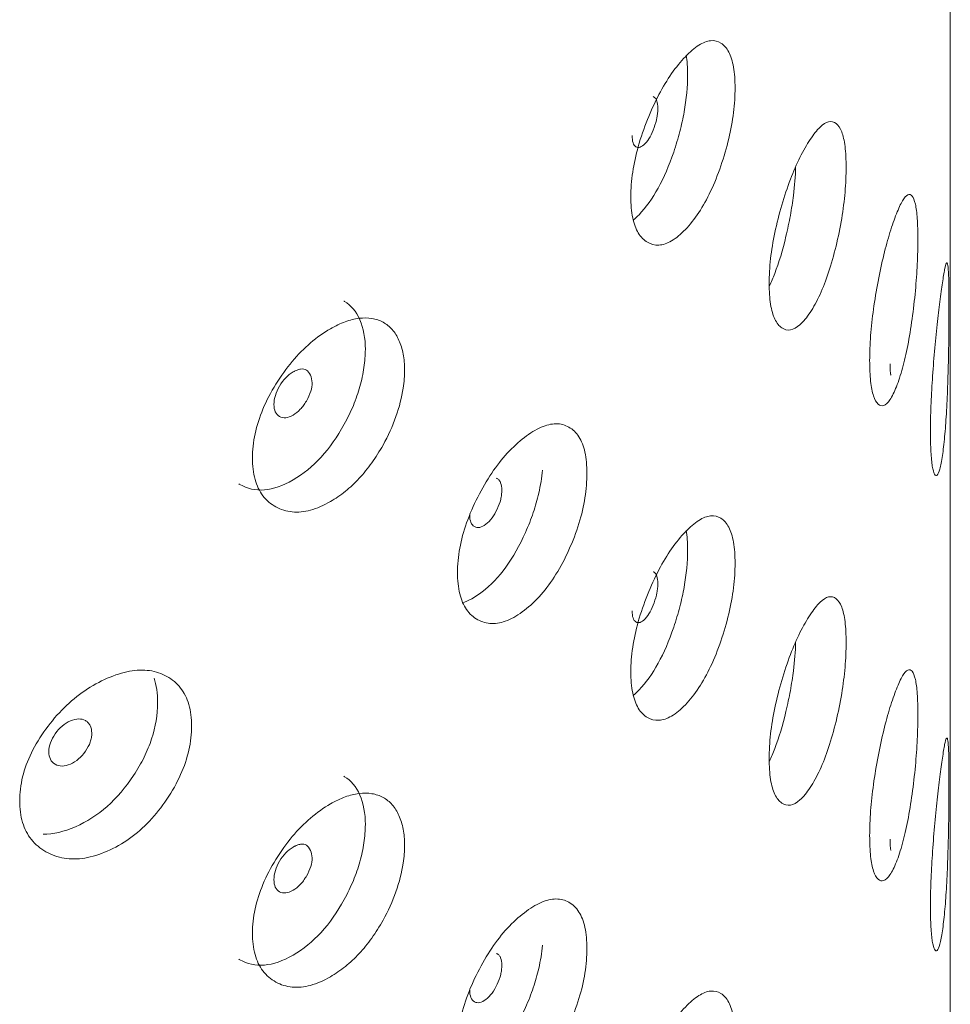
# Model space of a CAD drawing. Header units: millimetres. Extents: x 4 to 1188, y 1 to 840.
# Tile 195 of 256: x 989.68 to 994.7, y 184.85 to 190.17. Entities that reach past the tile are written whole.
import ezdxf

# ---------------------------------------------------------------- set-up
doc = ezdxf.new("R2010")
doc.units = ezdxf.units.MM
doc.layers.add('1', color=7, linetype='Continuous')

msp = doc.modelspace()

# ---------------------------------------------------------------- linework, layer by layer
at = {"layer": '1', "color": 154, "linetype": 'Continuous', "lineweight": 13}
msp.add_line((994.7035, 84.5701), (994.7035, 198.903), dxfattribs=at)
for points, knots in [([(992.9784, 189.2117), (992.9785, 189.2533), (992.9847, 189.3409), (993.0161, 189.485), (993.0661, 189.6287), (993.1277, 189.7645), (993.1987, 189.8819), (993.273, 189.9721), (993.3455, 190.0351), (993.4116, 190.0606), (993.4666, 190.0463), (993.5097, 189.9996), (993.5361, 189.9156), (993.5438, 189.8016), (993.5361, 189.6691), (993.5097, 189.5233), (993.4666, 189.3773), (993.4117, 189.2393), (993.3455, 189.1203), (993.273, 189.0296), (993.1987, 188.9672), (993.1277, 188.9433), (993.0661, 188.9597), (993.016, 189.0086), (992.9845, 189.0942), (992.9784, 189.1702), (992.9784, 189.2117)], [0, 0, 0, 0, 0.042089, 0.082711, 0.124995, 0.166981, 0.207667, 0.249993, 0.292228, 0.332914, 0.374992, 0.417271, 0.457893, 0.500005, 0.542022, 0.582644, 0.625021, 0.667005, 0.707691, 0.750017, 0.792251, 0.832937, 0.875017, 0.917377, 0.957984, 1, 1, 1, 1]), ([(993.2778, 189.9752), (993.2823, 189.9448), (993.2846, 189.9099), (993.2846, 189.8062), (993.2785, 189.739), (993.2599, 189.6344), (993.2522, 189.599), (993.2381, 189.5449), (993.233, 189.5267), (993.222, 189.49), (993.216, 189.4712), (993.1848, 189.3795), (993.1569, 189.3145), (993.0947, 189.2016), (993.0604, 189.1535), (993.0121, 189.1032), (993.0017, 189.0933), (992.9914, 189.0845)], [0, 0, 0, 0, 0.12367, 0.12367, 0.328336, 0.328336, 0.430669, 0.430669, 0.481836, 0.481836, 0.533002, 0.533002, 0.737669, 0.737669, 0.942335, 0.942335, 1, 1, 1, 1]), ([(992.9853, 189.5421), (992.9852, 189.526), (992.9869, 189.5129), (992.9938, 189.4926), (992.9989, 189.4854), (993.0128, 189.4768), (993.0204, 189.4761), (993.0369, 189.4819), (993.0457, 189.4883), (993.0746, 189.5188), (993.0907, 189.5475), (993.1107, 189.6034), (993.1157, 189.6214), (993.1207, 189.6473), (993.1219, 189.6558), (993.1236, 189.6725), (993.124, 189.6805), (993.1239, 189.7048), (993.1223, 189.718), (993.1173, 189.7332), (993.1153, 189.7375), (993.1103, 189.7446), (993.1075, 189.7474), (993.1024, 189.7506), (993.1006, 189.7514), (993.0987, 189.752)], [0, 0, 0, 0, 0.097456, 0.097456, 0.194913, 0.194913, 0.292369, 0.292369, 0.389826, 0.389826, 0.584738, 0.584738, 0.682195, 0.682195, 0.730923, 0.730923, 0.779651, 0.779651, 0.877107, 0.877107, 0.925836, 0.925836, 0.974564, 0.974564, 1, 1, 1, 1]), ([(993.7252, 188.7435), (993.7252, 188.7851), (993.73, 188.8731), (993.7541, 189.0195), (993.7921, 189.1667), (993.8387, 189.3069), (993.8919, 189.4293), (993.9471, 189.5247), (994.0004, 189.5928), (994.0484, 189.6229), (994.0879, 189.6125), (994.1186, 189.5688), (994.1372, 189.4866), (994.1427, 189.373), (994.1373, 189.2401), (994.1186, 189.0924), (994.0879, 188.9434), (994.0484, 188.8016), (994.0004, 188.678), (993.9471, 188.5822), (993.892, 188.5146), (993.8387, 188.4856), (993.7921, 188.4977), (993.7539, 188.543), (993.7299, 188.6264), (993.7252, 188.7019), (993.7252, 188.7435)], [0, 0, 0, 0, 0.042089, 0.082711, 0.124995, 0.166981, 0.207667, 0.249993, 0.292228, 0.332914, 0.374992, 0.417271, 0.457893, 0.500005, 0.542022, 0.582644, 0.625021, 0.667005, 0.707691, 0.750017, 0.792251, 0.832937, 0.875017, 0.917377, 0.957984, 1, 1, 1, 1]), ([(993.8684, 189.3718), (993.8668, 189.3222), (993.8627, 189.2709), (993.8518, 189.1827), (993.8463, 189.1467), (993.8363, 189.0916), (993.8327, 189.0731), (993.8248, 189.0356), (993.8205, 189.0164), (993.7982, 188.9225), (993.7781, 188.8556), (993.7464, 188.7732), (993.7368, 188.7509), (993.7268, 188.7298)], [0, 0, 0, 0, 0.237876, 0.237876, 0.396355, 0.396355, 0.475594, 0.475594, 0.554834, 0.554834, 0.871791, 0.871791, 1, 1, 1, 1]), ([(994.268, 188.3274), (994.268, 188.369), (994.2713, 188.4573), (994.2874, 188.6053), (994.3128, 188.7551), (994.3435, 188.8984), (994.3779, 189.0244), (994.4129, 189.1234), (994.4459, 189.195), (994.4749, 189.2282), (994.4981, 189.2203), (994.5158, 189.1786), (994.5264, 189.0976), (994.5294, 188.9844), (994.5264, 188.8511), (994.5158, 188.7022), (994.4981, 188.5513), (994.4749, 188.4069), (994.4459, 188.2802), (994.4129, 188.1809), (994.3779, 188.1096), (994.3435, 188.0772), (994.3128, 188.0861), (994.2873, 188.1289), (994.2711, 188.2106), (994.268, 188.2858), (994.268, 188.3274)], [0, 0, 0, 0, 0.042089, 0.082711, 0.124995, 0.166981, 0.207667, 0.249993, 0.292228, 0.332914, 0.374992, 0.417271, 0.457893, 0.500005, 0.542022, 0.582644, 0.625021, 0.667005, 0.707691, 0.750017, 0.792251, 0.832937, 0.875017, 0.917377, 0.957984, 1, 1, 1, 1]), ([(994.5962, 187.9465), (994.5962, 187.9881), (994.5978, 188.0766), (994.6059, 188.2256), (994.6181, 188.3769), (994.6322, 188.522), (994.6472, 188.65), (994.6613, 188.751), (994.6733, 188.8244), (994.6827, 188.8592), (994.6893, 188.8525), (994.6936, 188.8116), (994.6959, 188.7311), (994.6965, 188.6181), (994.6959, 188.4847), (994.6936, 188.3353), (994.6893, 188.1834), (994.6827, 188.0379), (994.6733, 187.9096), (994.6613, 187.8085), (994.6472, 187.7352), (994.6322, 187.7008), (994.6181, 187.7079), (994.6058, 187.7491), (994.5978, 187.8298), (994.5962, 187.9049), (994.5962, 187.9465)], [0, 0, 0, 0, 0.042089, 0.082711, 0.124995, 0.166981, 0.207667, 0.249993, 0.292228, 0.332914, 0.374992, 0.417271, 0.457893, 0.500005, 0.542022, 0.582644, 0.625021, 0.667005, 0.707691, 0.750017, 0.792251, 0.832937, 0.875017, 0.917377, 0.957984, 1, 1, 1, 1]), ([(991.4283, 188.6476), (991.4294, 188.647), (991.4306, 188.6464), (991.4674, 188.6253), (991.495, 188.5924), (991.5349, 188.501), (991.5448, 188.4476), (991.5446, 188.3559), (991.542, 188.3231), (991.5319, 188.2548), (991.5246, 188.2207), (991.5056, 188.1526), (991.4939, 188.1185), (991.4729, 188.0676), (991.4653, 188.0506), (991.449, 188.0167), (991.4404, 187.9999), (991.3559, 187.8462), (991.2642, 187.7456), (991.0443, 187.6185), (990.9479, 187.6106), (990.8649, 187.6586), (990.8628, 187.6598), (990.8608, 187.6611)], [0, 0, 0, 0, 0.00399, 0.00399, 0.127698, 0.127698, 0.251407, 0.251407, 0.313262, 0.313262, 0.375116, 0.375116, 0.43697, 0.43697, 0.467898, 0.467898, 0.498825, 0.498825, 0.746242, 0.746242, 0.99366, 0.99366, 1, 1, 1, 1]), ([(990.935, 187.8008), (990.935, 187.8424), (990.9438, 187.9287), (990.988, 188.0667), (991.0587, 188.2006), (991.1464, 188.3243), (991.2484, 188.4276), (991.3471, 188.4966), (991.4359, 188.5394), (991.5119, 188.5582), (991.5813, 188.5568), (991.6424, 188.5369), (991.6921, 188.4968), (991.7284, 188.4381), (991.7517, 188.3645), (991.7593, 188.2769), (991.7498, 188.1636), (991.7154, 188.0237), (991.6515, 187.8848), (991.5814, 187.7732), (991.5126, 187.6882), (991.4367, 187.6174), (991.3476, 187.5566), (991.2485, 187.5129), (991.1464, 187.5031), (991.0585, 187.5317), (990.9877, 187.5904), (990.9435, 187.6821), (990.9349, 187.7593), (990.935, 187.8008)], [0, 0, 0, 0, 0.04209, 0.082712, 0.124997, 0.166981, 0.207664, 0.249983, 0.281442, 0.312299, 0.343755, 0.375258, 0.406094, 0.437521, 0.468961, 0.499781, 0.531292, 0.577933, 0.624865, 0.656636, 0.687256, 0.717963, 0.749981, 0.79226, 0.832968, 0.875046, 0.917396, 0.957994, 1, 1, 1, 1]), ([(991.0511, 188.0898), (991.051, 188.0738), (991.0535, 188.0603), (991.0635, 188.0386), (991.071, 188.0304), (991.1015, 188.0132), (991.126, 188.0157), (991.1683, 188.0401), (991.1813, 188.0506), (991.1993, 188.0696), (991.205, 188.0765), (991.2132, 188.0877), (991.2159, 188.0916), (991.2198, 188.0976), (991.2211, 188.0996), (991.2236, 188.1038), (991.2248, 188.1058), (991.2473, 188.145), (991.2576, 188.1781), (991.2568, 188.2217), (991.2538, 188.2352), (991.2423, 188.2605), (991.235, 188.2696), (991.2173, 188.2806), (991.2069, 188.2825), (991.1889, 188.28), (991.1825, 188.2782), (991.1723, 188.2743), (991.1688, 188.2728), (991.1634, 188.2701), (991.1615, 188.2692), (991.1578, 188.2672), (991.1558, 188.2661), (991.1257, 188.2486), (991.1013, 188.2232), (991.0713, 188.1722), (991.0638, 188.1554), (991.0537, 188.1223), (991.0511, 188.1059), (991.0511, 188.0898)], [0, 0, 0, 0, 0.0625, 0.0625, 0.125, 0.125, 0.25, 0.25, 0.3125, 0.3125, 0.34375, 0.34375, 0.359375, 0.359375, 0.367188, 0.367188, 0.375, 0.375, 0.5, 0.5, 0.5625, 0.5625, 0.625, 0.625, 0.6875, 0.6875, 0.71875, 0.71875, 0.734375, 0.734375, 0.742188, 0.742188, 0.75, 0.75, 0.875, 0.875, 0.9375, 0.9375, 1, 1, 1, 1]), ([(994.3784, 188.3083), (994.3784, 188.2922), (994.3787, 188.2793), (994.3798, 188.26), (994.3807, 188.2536), (994.3823, 188.249), (994.3828, 188.2482), (994.3833, 188.2482)], [0, 0, 0, 0, 0.413394, 0.413394, 0.826788, 0.826788, 1, 1, 1, 1]), ([(992.0423, 187.1819), (992.0423, 187.2235), (992.0499, 187.3105), (992.0881, 187.4518), (992.149, 187.591), (992.2244, 187.7213), (992.3118, 187.8323), (992.4038, 187.9157), (992.4941, 187.9721), (992.577, 187.9916), (992.6464, 187.9723), (992.7011, 187.9217), (992.7346, 187.8352), (992.7445, 187.7205), (992.7347, 187.5888), (992.7011, 187.4453), (992.6464, 187.3033), (992.577, 187.1703), (992.4941, 187.0574), (992.4038, 186.9732), (992.3118, 186.9175), (992.2244, 186.9), (992.1489, 186.922), (992.0879, 186.9754), (992.0497, 187.0638), (992.0422, 187.1403), (992.0423, 187.1819)], [0, 0, 0, 0, 0.042089, 0.082711, 0.124995, 0.166981, 0.207667, 0.249993, 0.292228, 0.332914, 0.374992, 0.417271, 0.457893, 0.500005, 0.542022, 0.582644, 0.625021, 0.667005, 0.707691, 0.750017, 0.792251, 0.832937, 0.875017, 0.917377, 0.957984, 1, 1, 1, 1]), ([(992.5012, 187.7351), (992.4975, 187.6942), (992.4908, 187.6525), (992.4731, 187.5758), (992.4633, 187.541), (992.4454, 187.4882), (992.439, 187.4705), (992.425, 187.4348), (992.4174, 187.4166), (992.378, 187.3277), (992.3428, 187.2653), (992.2649, 187.158), (992.2219, 187.1131), (992.1375, 187.0483), (992.1016, 187.0286), (992.0676, 187.0181)], [0, 0, 0, 0, 0.139815, 0.139815, 0.252796, 0.252796, 0.309287, 0.309287, 0.365778, 0.365778, 0.591741, 0.591741, 0.817704, 0.817704, 1, 1, 1, 1]), ([(992.1082, 187.4929), (992.1081, 187.4769), (992.1102, 187.4636), (992.1188, 187.4426), (992.1251, 187.435), (992.1424, 187.4251), (992.1519, 187.4237), (992.1725, 187.428), (992.1835, 187.4335), (992.2196, 187.4614), (992.2398, 187.4885), (992.265, 187.5426), (992.2712, 187.5601), (992.2775, 187.5856), (992.279, 187.594), (992.2811, 187.6105), (992.2816, 187.6185), (992.2816, 187.6428), (992.2795, 187.6561), (992.2733, 187.6718), (992.2707, 187.6763), (992.2645, 187.6839), (992.2609, 187.6869), (992.2555, 187.69), (992.2542, 187.6906), (992.253, 187.6912)], [0, 0, 0, 0, 0.098568, 0.098568, 0.197137, 0.197137, 0.295705, 0.295705, 0.394273, 0.394273, 0.59141, 0.59141, 0.689978, 0.689978, 0.739262, 0.739262, 0.788546, 0.788546, 0.887115, 0.887115, 0.936399, 0.936399, 0.985683, 0.985683, 1, 1, 1, 1]), ([(992.9784, 186.6456), (992.9785, 186.6872), (992.9847, 186.7747), (993.0161, 186.9189), (993.0661, 187.0626), (993.1277, 187.1984), (993.1987, 187.3158), (993.273, 187.4059), (993.3455, 187.469), (993.4116, 187.4944), (993.4666, 187.4802), (993.5097, 187.4335), (993.5361, 187.3495), (993.5438, 187.2354), (993.5361, 187.103), (993.5097, 186.9571), (993.4666, 186.8111), (993.4117, 186.6732), (993.3455, 186.5542), (993.273, 186.4635), (993.1987, 186.401), (993.1277, 186.3771), (993.0661, 186.3936), (993.016, 186.4425), (992.9845, 186.528), (992.9784, 186.604), (992.9784, 186.6456)], [0, 0, 0, 0, 0.042089, 0.082711, 0.124995, 0.166981, 0.207667, 0.249993, 0.292228, 0.332914, 0.374992, 0.417271, 0.457893, 0.500005, 0.542022, 0.582644, 0.625021, 0.667005, 0.707691, 0.750017, 0.792251, 0.832937, 0.875017, 0.917377, 0.957984, 1, 1, 1, 1]), ([(993.2778, 187.4091), (993.2823, 187.3786), (993.2846, 187.3438), (993.2846, 187.24), (993.2785, 187.1728), (993.2599, 187.0683), (993.2522, 187.0328), (993.2381, 186.9787), (993.233, 186.9605), (993.222, 186.9239), (993.216, 186.9051), (993.1848, 186.8133), (993.1569, 186.7484), (993.0947, 186.6354), (993.0604, 186.5873), (993.0121, 186.537), (993.0017, 186.5271), (992.9914, 186.5183)], [0, 0, 0, 0, 0.12367, 0.12367, 0.328336, 0.328336, 0.430669, 0.430669, 0.481836, 0.481836, 0.533002, 0.533002, 0.737669, 0.737669, 0.942335, 0.942335, 1, 1, 1, 1]), ([(992.9853, 186.9759), (992.9852, 186.9599), (992.9869, 186.9468), (992.9938, 186.9264), (992.9989, 186.9193), (993.0128, 186.9107), (993.0204, 186.91), (993.0369, 186.9158), (993.0457, 186.9221), (993.0746, 186.9527), (993.0907, 186.9813), (993.1107, 187.0372), (993.1157, 187.0552), (993.1207, 187.0812), (993.1219, 187.0897), (993.1236, 187.1063), (993.124, 187.1144), (993.1239, 187.1387), (993.1223, 187.1518), (993.1173, 187.1671), (993.1153, 187.1714), (993.1103, 187.1785), (993.1075, 187.1813), (993.1024, 187.1845), (993.1006, 187.1853), (993.0987, 187.1859)], [0, 0, 0, 0, 0.097456, 0.097456, 0.194913, 0.194913, 0.292369, 0.292369, 0.389826, 0.389826, 0.584738, 0.584738, 0.682195, 0.682195, 0.730923, 0.730923, 0.779651, 0.779651, 0.877107, 0.877107, 0.925836, 0.925836, 0.974564, 0.974564, 1, 1, 1, 1]), ([(993.7252, 186.1773), (993.7252, 186.219), (993.73, 186.3069), (993.7541, 186.4533), (993.7921, 186.6006), (993.8387, 186.7407), (993.8919, 186.8632), (993.9471, 186.9586), (994.0004, 187.0267), (994.0484, 187.0568), (994.0879, 187.0463), (994.1186, 187.0026), (994.1372, 186.9204), (994.1427, 186.8069), (994.1373, 186.674), (994.1186, 186.5263), (994.0879, 186.3773), (994.0484, 186.2355), (994.0004, 186.1119), (993.9471, 186.0161), (993.892, 185.9484), (993.8387, 185.9195), (993.7921, 185.9316), (993.7539, 185.9769), (993.7299, 186.0602), (993.7252, 186.1358), (993.7252, 186.1773)], [0, 0, 0, 0, 0.042089, 0.082711, 0.124995, 0.166981, 0.207667, 0.249993, 0.292228, 0.332914, 0.374992, 0.417271, 0.457893, 0.500005, 0.542022, 0.582644, 0.625021, 0.667005, 0.707691, 0.750017, 0.792251, 0.832937, 0.875017, 0.917377, 0.957984, 1, 1, 1, 1]), ([(993.8684, 186.8057), (993.8668, 186.7561), (993.8627, 186.7048), (993.8518, 186.6165), (993.8463, 186.5805), (993.8363, 186.5255), (993.8327, 186.5069), (993.8248, 186.4695), (993.8205, 186.4503), (993.7982, 186.3564), (993.7781, 186.2895), (993.7464, 186.2071), (993.7368, 186.1847), (993.7268, 186.1637)], [0, 0, 0, 0, 0.237876, 0.237876, 0.396355, 0.396355, 0.475594, 0.475594, 0.554834, 0.554834, 0.871791, 0.871791, 1, 1, 1, 1]), ([(989.6781, 185.9491), (989.6782, 185.9908), (989.688, 186.0763), (989.7374, 186.2106), (989.8164, 186.3384), (989.9147, 186.4545), (990.0295, 186.5491), (990.1511, 186.6152), (990.2716, 186.6545), (990.3829, 186.6581), (990.4767, 186.6256), (990.5512, 186.5645), (990.597, 186.4716), (990.6106, 186.3549), (990.5971, 186.2251), (990.5511, 186.0881), (990.4768, 185.9565), (990.383, 185.8369), (990.2716, 185.7397), (990.1512, 185.6727), (990.0295, 185.6343), (989.9148, 185.6333), (989.8163, 185.6694), (989.7371, 185.7342), (989.6877, 185.8297), (989.6781, 185.9076), (989.6781, 185.9491)], [0, 0, 0, 0, 0.042089, 0.082711, 0.124995, 0.166981, 0.207667, 0.249993, 0.292228, 0.332914, 0.374992, 0.417271, 0.457893, 0.500005, 0.542022, 0.582644, 0.625021, 0.667005, 0.707691, 0.750017, 0.792251, 0.832937, 0.875017, 0.917377, 0.957984, 1, 1, 1, 1]), ([(994.268, 185.7612), (994.268, 185.8028), (994.2713, 185.8911), (994.2874, 186.0392), (994.3128, 186.189), (994.3435, 186.3323), (994.3779, 186.4583), (994.4129, 186.5573), (994.4459, 186.6289), (994.4749, 186.6621), (994.4981, 186.6542), (994.5158, 186.6125), (994.5264, 186.5314), (994.5294, 186.4183), (994.5264, 186.285), (994.5158, 186.1361), (994.4981, 185.9851), (994.4749, 185.8408), (994.4459, 185.7141), (994.4129, 185.6148), (994.3779, 185.5435), (994.3435, 185.511), (994.3128, 185.52), (994.2873, 185.5627), (994.2711, 185.6444), (994.268, 185.7197), (994.268, 185.7612)], [0, 0, 0, 0, 0.042089, 0.082711, 0.124995, 0.166981, 0.207667, 0.249993, 0.292228, 0.332914, 0.374992, 0.417271, 0.457893, 0.500005, 0.542022, 0.582644, 0.625021, 0.667005, 0.707691, 0.750017, 0.792251, 0.832937, 0.875017, 0.917377, 0.957984, 1, 1, 1, 1]), ([(990.4034, 186.6118), (990.4163, 186.5735), (990.4227, 186.5292), (990.4228, 186.4145), (990.4121, 186.3493), (990.3798, 186.251), (990.3664, 186.2182), (990.3421, 186.1688), (990.3333, 186.1523), (990.3143, 186.1193), (990.304, 186.1026), (990.2505, 186.0212), (990.203, 185.9655), (990.0983, 185.8731), (990.041, 185.8362), (989.917, 185.7822), (989.8589, 185.7688), (989.8051, 185.7689)], [0, 0, 0, 0, 0.134055, 0.134055, 0.307253, 0.307253, 0.393851, 0.393851, 0.437151, 0.437151, 0.48045, 0.48045, 0.653648, 0.653648, 0.826846, 0.826846, 1, 1, 1, 1]), ([(989.8355, 186.2145), (989.8355, 186.1984), (989.8383, 186.1847), (989.8496, 186.1621), (989.858, 186.1533), (989.881, 186.1401), (989.8936, 186.1368), (989.921, 186.1371), (989.9357, 186.1405), (989.9839, 186.1613), (990.0111, 186.1845), (990.0449, 186.2337), (990.0533, 186.25), (990.0617, 186.2743), (990.0638, 186.2824), (990.0666, 186.2985), (990.0673, 186.3064), (990.0672, 186.3307), (990.0644, 186.3444), (990.056, 186.3613), (990.0525, 186.3663), (990.0442, 186.3751), (990.0394, 186.3788), (990.0224, 186.3885), (990.0099, 186.3916), (989.9827, 186.3912), (989.9681, 186.3877), (989.9198, 186.3667), (989.8922, 186.3434), (989.8471, 186.279), (989.8357, 186.2466), (989.8355, 186.2145)], [0, 0, 0, 0, 0.0625, 0.0625, 0.125, 0.125, 0.1875, 0.1875, 0.25, 0.25, 0.375, 0.375, 0.4375, 0.4375, 0.46875, 0.46875, 0.5, 0.5, 0.5625, 0.5625, 0.59375, 0.59375, 0.625, 0.625, 0.6875, 0.6875, 0.75, 0.75, 0.875, 0.875, 1, 1, 1, 1]), ([(994.5962, 185.3803), (994.5962, 185.4219), (994.5978, 185.5104), (994.6059, 185.6595), (994.6181, 185.8108), (994.6322, 185.9559), (994.6472, 186.0839), (994.6613, 186.1849), (994.6733, 186.2583), (994.6827, 186.293), (994.6893, 186.2864), (994.6936, 186.2455), (994.6959, 186.165), (994.6965, 186.052), (994.6959, 185.9185), (994.6936, 185.7691), (994.6893, 185.6173), (994.6827, 185.4718), (994.6733, 185.3435), (994.6613, 185.2424), (994.6472, 185.1691), (994.6322, 185.1346), (994.6181, 185.1418), (994.6058, 185.183), (994.5978, 185.2637), (994.5962, 185.3388), (994.5962, 185.3803)], [0, 0, 0, 0, 0.042089, 0.082711, 0.124995, 0.166981, 0.207667, 0.249993, 0.292228, 0.332914, 0.374992, 0.417271, 0.457893, 0.500005, 0.542022, 0.582644, 0.625021, 0.667005, 0.707691, 0.750017, 0.792251, 0.832937, 0.875017, 0.917377, 0.957984, 1, 1, 1, 1]), ([(991.4283, 186.0815), (991.4294, 186.0809), (991.4306, 186.0802), (991.4674, 186.0591), (991.495, 186.0262), (991.5349, 185.9348), (991.5448, 185.8815), (991.5446, 185.7898), (991.542, 185.757), (991.5319, 185.6887), (991.5246, 185.6546), (991.5056, 185.5865), (991.4939, 185.5524), (991.4729, 185.5015), (991.4653, 185.4845), (991.449, 185.4506), (991.4404, 185.4338), (991.3559, 185.2801), (991.2642, 185.1795), (991.0443, 185.0524), (990.9479, 185.0444), (990.8649, 185.0924), (990.8628, 185.0937), (990.8608, 185.0949)], [0, 0, 0, 0, 0.00399, 0.00399, 0.127698, 0.127698, 0.251407, 0.251407, 0.313262, 0.313262, 0.375116, 0.375116, 0.43697, 0.43697, 0.467898, 0.467898, 0.498825, 0.498825, 0.746242, 0.746242, 0.99366, 0.99366, 1, 1, 1, 1]), ([(990.935, 185.2347), (990.935, 185.2763), (990.9438, 185.3626), (990.988, 185.5006), (991.0587, 185.6345), (991.1464, 185.7581), (991.2484, 185.8614), (991.3471, 185.9305), (991.4359, 185.9733), (991.5119, 185.992), (991.5813, 185.9906), (991.6424, 185.9708), (991.6921, 185.9307), (991.7284, 185.872), (991.7517, 185.7984), (991.7593, 185.7107), (991.7498, 185.5974), (991.7154, 185.4576), (991.6515, 185.3187), (991.5814, 185.2071), (991.5126, 185.122), (991.4367, 185.0513), (991.3476, 184.9905), (991.2485, 184.9468), (991.1464, 184.9369), (991.0585, 184.9655), (990.9877, 185.0243), (990.9435, 185.1159), (990.9349, 185.1931), (990.935, 185.2347)], [0, 0, 0, 0, 0.04209, 0.082712, 0.124997, 0.166981, 0.207664, 0.249983, 0.281442, 0.312299, 0.343755, 0.375258, 0.406094, 0.437521, 0.468961, 0.499781, 0.531292, 0.577933, 0.624865, 0.656636, 0.687256, 0.717963, 0.749981, 0.79226, 0.832968, 0.875046, 0.917396, 0.957994, 1, 1, 1, 1]), ([(994.3784, 185.7421), (994.3784, 185.726), (994.3787, 185.7132), (994.3798, 185.6939), (994.3807, 185.6875), (994.3823, 185.6828), (994.3828, 185.6821), (994.3833, 185.682)], [0, 0, 0, 0, 0.413394, 0.413394, 0.826788, 0.826788, 1, 1, 1, 1]), ([(991.0511, 185.5237), (991.051, 185.5076), (991.0535, 185.4942), (991.0635, 185.4724), (991.071, 185.4642), (991.1015, 185.4471), (991.126, 185.4496), (991.1683, 185.474), (991.1813, 185.4844), (991.1993, 185.5034), (991.205, 185.5104), (991.2132, 185.5216), (991.2159, 185.5254), (991.2198, 185.5315), (991.2211, 185.5335), (991.2236, 185.5377), (991.2248, 185.5396), (991.2473, 185.5789), (991.2576, 185.6119), (991.2568, 185.6556), (991.2538, 185.6691), (991.2423, 185.6944), (991.235, 185.7035), (991.2173, 185.7144), (991.2069, 185.7163), (991.1889, 185.7138), (991.1825, 185.7121), (991.1723, 185.7082), (991.1688, 185.7066), (991.1634, 185.704), (991.1615, 185.7031), (991.1578, 185.7011), (991.1558, 185.7), (991.1257, 185.6825), (991.1013, 185.657), (991.0713, 185.6061), (991.0638, 185.5893), (991.0537, 185.5562), (991.0511, 185.5397), (991.0511, 185.5237)], [0, 0, 0, 0, 0.0625, 0.0625, 0.125, 0.125, 0.25, 0.25, 0.3125, 0.3125, 0.34375, 0.34375, 0.359375, 0.359375, 0.367188, 0.367188, 0.375, 0.375, 0.5, 0.5, 0.5625, 0.5625, 0.625, 0.625, 0.6875, 0.6875, 0.71875, 0.71875, 0.734375, 0.734375, 0.742188, 0.742188, 0.75, 0.75, 0.875, 0.875, 0.9375, 0.9375, 1, 1, 1, 1]), ([(992.0423, 184.6157), (992.0423, 184.6574), (992.0499, 184.7443), (992.0881, 184.8857), (992.149, 185.0249), (992.2244, 185.1551), (992.3118, 185.2661), (992.4038, 185.3496), (992.4941, 185.406), (992.577, 185.4255), (992.6464, 185.4062), (992.7011, 185.3556), (992.7346, 185.2691), (992.7445, 185.1543), (992.7347, 185.0226), (992.7011, 184.8792), (992.6464, 184.7371), (992.577, 184.6042), (992.4941, 184.4912), (992.4038, 184.4071), (992.3118, 184.3514), (992.2244, 184.3339), (992.1489, 184.3559), (992.0879, 184.4093), (992.0497, 184.4977), (992.0422, 184.5742), (992.0423, 184.6157)], [0, 0, 0, 0, 0.042089, 0.082711, 0.124995, 0.166981, 0.207667, 0.249993, 0.292228, 0.332914, 0.374992, 0.417271, 0.457893, 0.500005, 0.542022, 0.582644, 0.625021, 0.667005, 0.707691, 0.750017, 0.792251, 0.832937, 0.875017, 0.917377, 0.957984, 1, 1, 1, 1]), ([(992.5012, 185.169), (992.4975, 185.128), (992.4908, 185.0863), (992.4731, 185.0097), (992.4633, 184.9749), (992.4454, 184.9221), (992.439, 184.9044), (992.425, 184.8687), (992.4174, 184.8505), (992.378, 184.7616), (992.3428, 184.6992), (992.2649, 184.5919), (992.2219, 184.5469), (992.1619, 184.5008), (992.1487, 184.4917), (992.1358, 184.4838)], [0, 0, 0, 0, 0.158451, 0.158451, 0.286492, 0.286492, 0.350512, 0.350512, 0.414533, 0.414533, 0.670615, 0.670615, 0.926697, 0.926697, 1, 1, 1, 1]), ([(992.1082, 184.9268), (992.1081, 184.9107), (992.1102, 184.8975), (992.1188, 184.8765), (992.1251, 184.8689), (992.1424, 184.859), (992.1519, 184.8576), (992.1725, 184.8618), (992.1835, 184.8674), (992.2196, 184.8952), (992.2398, 184.9224), (992.265, 184.9764), (992.2712, 184.994), (992.2775, 185.0195), (992.279, 185.0278), (992.2811, 185.0443), (992.2816, 185.0524), (992.2816, 185.0766), (992.2795, 185.09), (992.2733, 185.1056), (992.2707, 185.1101), (992.2645, 185.1177), (992.2609, 185.1208), (992.2555, 185.1239), (992.2542, 185.1245), (992.253, 185.125)], [0, 0, 0, 0, 0.098568, 0.098568, 0.197137, 0.197137, 0.295705, 0.295705, 0.394273, 0.394273, 0.59141, 0.59141, 0.689978, 0.689978, 0.739262, 0.739262, 0.788546, 0.788546, 0.887115, 0.887115, 0.936399, 0.936399, 0.985683, 0.985683, 1, 1, 1, 1]), ([(992.9784, 184.0795), (992.9785, 184.1211), (992.9847, 184.2086), (993.0161, 184.3528), (993.0661, 184.4965), (993.1277, 184.6322), (993.1987, 184.7497), (993.273, 184.8398), (993.3455, 184.9028), (993.4116, 184.9283), (993.4666, 184.914), (993.5097, 184.8674), (993.5361, 184.7834), (993.5438, 184.6693), (993.5361, 184.5369), (993.5097, 184.391), (993.4666, 184.245), (993.4117, 184.107), (993.3455, 183.988), (993.273, 183.8973), (993.1987, 183.8349), (993.1277, 183.811), (993.0661, 183.8275), (993.016, 183.8763), (992.9845, 183.9619), (992.9784, 184.0379), (992.9784, 184.0795)], [0, 0, 0, 0, 0.042089, 0.082711, 0.124995, 0.166981, 0.207667, 0.249993, 0.292228, 0.332914, 0.374992, 0.417271, 0.457893, 0.500005, 0.542022, 0.582644, 0.625021, 0.667005, 0.707691, 0.750017, 0.792251, 0.832937, 0.875017, 0.917377, 0.957984, 1, 1, 1, 1])]:
    msp.add_open_spline(points, degree=3, knots=knots, dxfattribs=at)

doc.saveas('drawing.dxf')
